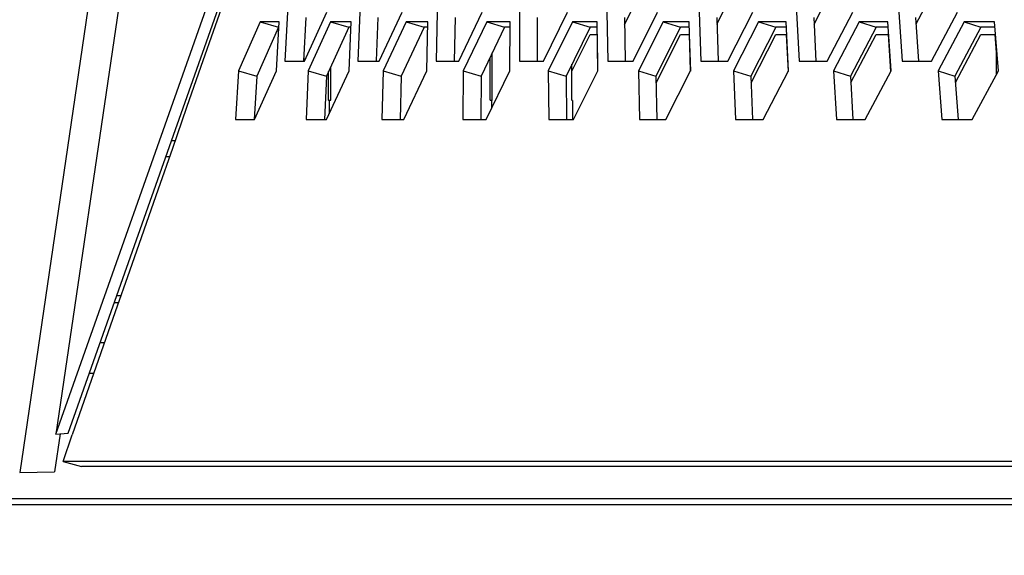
# Model space of a CAD drawing. Header units: millimetres. Extents: x 0 to 420, y 0 to 297.
# Tile 20 of 256: x 86.39 to 91.26, y 84.31 to 86.95. Entities that reach past the tile are written whole.
import ezdxf

# ---------------------------------------------------------------- set-up
doc = ezdxf.new("R2010")
doc.units = ezdxf.units.MM
doc.header["$LTSCALE"] = 23.1
doc.layers.get('0').update_dxf_attribs({"linetype": 'CONTINUOUS'})
doc.layers.add('DIM_PILOTEES', color=7, linetype='CONTINUOUS')
doc.styles.add('TEXTSTYLE_5', font='txt', dxfattribs={"width": 1.142857})
doc.dimstyles.new('DIMSTYLE_4', dxfattribs={"dimtxt": 2.5, "dimasz": 0.1875, "dimexe": 0.125, "dimexo": 0.0625, "dimgap": 1.25, "dimtad": 0, "dimtih": 1, "dimtoh": 1, "dimdsep": 46, "dimtxsty": 'TEXTSTYLE_5', "dimblk": '_FILLED', "dimblk1": '_FILLED', "dimblk2": '_FILLED', "dimcen": 0.09, "dimazin": 2, "dimtfac": 1, "dimtofl": 0, "dimtmove": 0, "dimatfit": 3, "dimldrblk": '_FILLED', "dimfxl": 1, "dimtolj": 1, "dimarcsym": 0})

# ---------------------------------------------------------------- blocks, each defined once
blk = doc.blocks.new('_FILLED')
at = {"color": 0, "linetype": 'BYBLOCK'}
blk.add_solid([(0, 0), (-1, 0.167), (-1, -0.167)], dxfattribs=at)
blk = doc.blocks.new('*D9')
at = {"layer": 'DIM_PILOTEES', "color": 2, "linetype": 'CONTINUOUS'}
for p, q in [((67.0415, 106.0416), (64.0594, 106.0416)), ((64.1844, 106.0416), (64.1844, 83.7884)), ((124.0627, 106.0416), (67.0415, 106.0416)), ((64.1844, 53.2465), (64.1844, 78.7884)), ((67.0415, 53.2465), (64.0594, 53.2465)), ((101.3091, 53.2465), (67.0415, 53.2465))]:
    blk.add_line(p, q, dxfattribs=at)
at = {"layer": 'DIM_PILOTEES', "color": 2, "linetype": 'CONTINUOUS', "xscale": 0.1875, "yscale": 0.1875, "zscale": 0.1875}
for p, rotation in [((64.1844, 106.0416), 90), ((64.1844, 53.2465), 270)]:
    blk.add_blockref('_FILLED', p, dxfattribs=dict(at, rotation=rotation))
at = {"layer": 'DIM_PILOTEES', "color": 2, "linetype": 'CONTINUOUS', "insert": (64.1844, 82.5384), "char_height": 2.5, "width": 8.571429, "attachment_point": 2, "line_spacing_factor": 0.9, "style": 'TEXTSTYLE_5'}
blk.add_mtext('{\\ftxt;\\W0.0001;\\H0.0001;\\~}{\\ftxt;\\W2.2857142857;\\H2.5; }{\\ftxt;\\W0.0001;\\H0.0001;\\~}', dxfattribs=at)

msp = doc.modelspace()

# ---------------------------------------------------------------- linework, layer by layer
at = {"color": 7, "linetype": 'CONTINUOUS'}
for p, q in [((88.6921, 99.3005), (86.5717, 84.905)), ((88.5315, 99.2474), (86.3925, 84.7152)), ((86.5717, 84.905), (91.1597, 97.886)), ((89.3848, 86.9313), (89.5044, 87.1718)), ((89.8414, 86.9324), (89.963, 87.1718)), ((90.322, 86.9334), (90.4456, 87.1718)), ((90.8265, 86.9343), (90.9521, 87.1718)), ((87.5821, 86.9438), (87.6734, 86.9179)), ((87.808, 86.9662), (87.7965, 86.7509)), ((87.9302, 86.9438), (88.0207, 86.9179)), ((88.1644, 86.9662), (88.1565, 86.7511)), ((88.3038, 86.9438), (88.3933, 86.9179)), ((88.546, 86.9662), (88.5419, 86.7506)), ((88.7027, 86.9438), (88.7912, 86.9179)), ((88.9528, 86.9662), (88.9523, 86.7506)), ((89.1265, 86.9438), (89.2139, 86.9179)), ((89.3843, 86.9662), (89.3876, 86.7506)), ((89.575, 86.9438), (89.6613, 86.9179)), ((89.8403, 86.9662), (89.8473, 86.7506)), ((90.0478, 86.9438), (90.1329, 86.9179)), ((90.3205, 86.9662), (90.3311, 86.7506)), ((90.5446, 86.9438), (90.6285, 86.9179)), ((90.8244, 86.9662), (90.8388, 86.7506)), ((91.0651, 86.9438), (91.1476, 86.9179)), ((87.6734, 86.9179), (87.566, 86.6764)), ((87.6748, 86.9179), (87.6734, 86.9179)), ((88.0207, 86.9179), (87.9102, 86.6764)), ((88.0305, 86.9179), (88.0207, 86.9179)), ((88.3933, 86.9179), (88.28, 86.6764)), ((88.4116, 86.9179), (88.3933, 86.9179)), ((88.7912, 86.9179), (88.675, 86.6764)), ((88.8178, 86.9179), (88.7912, 86.9179)), ((89.2139, 86.9179), (89.0951, 86.6764)), ((89.2489, 86.9179), (89.2139, 86.9179)), ((89.6613, 86.9179), (89.5397, 86.6764)), ((89.7046, 86.9179), (89.6613, 86.9179)), ((90.1329, 86.9179), (90.0088, 86.6764)), ((90.1846, 86.9179), (90.1329, 86.9179)), ((90.6285, 86.9179), (90.5019, 86.6764)), ((90.6885, 86.9179), (90.6285, 86.9179)), ((91.1476, 86.9179), (91.0187, 86.6764)), ((91.2159, 86.9179), (91.1476, 86.9179)), ((89.1242, 86.6999), (89.2139, 86.8821)), ((89.2139, 86.8821), (89.2494, 86.8821)), ((89.5405, 86.6422), (89.6613, 86.8821)), ((89.6613, 86.8821), (89.7058, 86.8821)), ((90.0101, 86.6432), (90.1329, 86.8821)), ((90.1329, 86.8821), (90.1863, 86.8821)), ((90.5038, 86.6441), (90.6285, 86.8821)), ((90.6285, 86.8821), (90.6908, 86.8821)), ((91.021, 86.645), (91.1476, 86.8821)), ((91.1476, 86.8821), (91.2189, 86.8821)), ((91.2252, 86.6863), (91.2252, 86.805)), ((87.7973, 86.7649), (87.7965, 86.7509)), ((88.7194, 86.5566), (88.7194, 86.7687)), ((88.73, 86.5566), (88.73, 86.7908)), ((87.4746, 86.7023), (87.566, 86.6764)), ((87.8197, 86.7023), (87.9102, 86.6764)), ((87.9204, 86.5566), (87.9204, 86.6987)), ((87.9311, 86.5566), (87.9311, 86.722)), ((88.1904, 86.7023), (88.28, 86.6764)), ((88.5864, 86.7023), (88.675, 86.6764)), ((89.0075, 86.7023), (89.0951, 86.6764)), ((89.1242, 86.5566), (89.1242, 86.7357)), ((89.4533, 86.7023), (89.5397, 86.6764)), ((89.9235, 86.7023), (90.0088, 86.6764)), ((90.4178, 86.7023), (90.5019, 86.6764)), ((90.9359, 86.7023), (91.0187, 86.6764)), ((87.566, 86.6764), (87.5527, 86.4609)), ((87.9102, 86.6764), (87.9006, 86.4612)), ((88.28, 86.6764), (88.2741, 86.4608)), ((88.675, 86.6764), (88.6729, 86.4608)), ((89.0951, 86.6764), (89.0966, 86.4608)), ((89.5397, 86.6764), (89.545, 86.4608)), ((90.0088, 86.6764), (90.0177, 86.4608)), ((90.5019, 86.6764), (90.5145, 86.4608)), ((91.0187, 86.6764), (91.035, 86.4608)), ((87.9204, 86.5566), (87.9311, 86.5566)), ((87.924, 86.5556), (87.9311, 86.5566)), ((87.924, 86.5556), (87.924, 86.4896)), ((88.7194, 86.5566), (88.7265, 86.5556)), ((88.7194, 86.5566), (88.73, 86.5566)), ((88.7265, 86.5556), (88.7265, 86.5158)), ((89.1278, 86.5556), (89.1278, 86.4608)), ((87.1606, 86.3566), (87.1431, 86.3566)), ((87.1326, 86.2766), (87.1148, 86.2766)), ((86.8722, 85.5901), (86.8929, 85.5901)), ((86.8604, 85.5566), (86.8812, 85.5566)), ((86.8114, 85.3566), (86.7897, 85.3566)), ((86.7367, 85.2066), (86.759, 85.2066)), ((86.5925, 84.9067), (86.5651, 84.7192)), ((86.5717, 84.905), (86.6317, 84.9097)), ((86.6067, 84.7704), (86.699, 84.7446)), ((86.3924, 84.7152), (86.5651, 84.7192)), ((161.5515, 84.7446), (86.699, 84.7446)), ((84.6752, 84.5566), (124.1152, 84.5566)), ((85.0752, 84.5866), (163.1752, 84.5866))]:
    msp.add_line(p, q, dxfattribs=at)
at = {"color": 3, "linetype": 'CONTINUOUS'}
for p, q in [((86.6317, 84.9097), (91.2046, 97.8477)), ((87.7171, 86.9921), (87.7043, 86.7506)), ((87.8021, 86.7506), (87.9124, 86.9921)), ((88.0743, 86.9921), (88.0656, 86.7506)), ((88.1705, 86.7506), (88.2837, 86.9921)), ((88.4569, 86.9921), (88.4524, 86.7506)), ((88.5643, 86.7506), (88.6804, 86.9921)), ((88.8647, 86.9921), (88.8643, 86.7506)), ((88.9832, 86.7506), (89.1019, 86.9921)), ((89.2973, 86.9921), (89.3011, 86.7506)), ((89.4268, 86.7506), (89.5482, 86.9921)), ((89.7544, 86.9921), (89.7624, 86.7506)), ((89.8948, 86.7506), (90.0189, 86.9921)), ((90.2358, 86.9921), (90.2479, 86.7506)), ((90.387, 86.7506), (90.5135, 86.9921)), ((90.741, 86.9921), (90.7573, 86.7506)), ((90.9029, 86.7506), (91.0319, 86.9921)), ((87.5821, 86.9438), (87.4746, 86.7023)), ((87.6762, 86.9438), (87.5821, 86.9438)), ((87.6631, 86.7023), (87.6762, 86.9438)), ((87.9302, 86.9438), (87.8197, 86.7023)), ((88.0315, 86.9438), (87.9302, 86.9438)), ((88.0225, 86.7023), (88.0315, 86.9438)), ((88.3038, 86.9438), (88.1904, 86.7023)), ((88.4121, 86.9438), (88.3038, 86.9438)), ((88.4073, 86.7023), (88.4121, 86.9438)), ((88.7027, 86.9438), (88.5864, 86.7023)), ((88.8179, 86.9438), (88.7027, 86.9438)), ((88.8173, 86.7023), (88.8179, 86.9438)), ((89.1265, 86.9438), (89.0075, 86.7023)), ((89.2486, 86.9438), (89.1265, 86.9438)), ((89.2521, 86.7023), (89.2486, 86.9438)), ((89.575, 86.9438), (89.4533, 86.7023)), ((89.7039, 86.9438), (89.575, 86.9438)), ((89.7115, 86.7023), (89.7039, 86.9438)), ((90.0478, 86.9438), (89.9235, 86.7023)), ((90.1834, 86.9438), (90.0478, 86.9438)), ((90.1952, 86.7023), (90.1834, 86.9438)), ((90.5446, 86.9438), (90.4178, 86.7023)), ((90.6868, 86.9438), (90.5446, 86.9438)), ((90.7027, 86.7023), (90.6868, 86.9438)), ((91.0651, 86.9438), (90.9359, 86.7023)), ((91.2138, 86.9438), (91.0651, 86.9438)), ((91.2339, 86.7023), (91.2138, 86.9438)), ((89.2489, 86.8821), (89.2515, 86.7023)), ((89.7046, 86.8821), (89.7104, 86.7001)), ((90.1846, 86.8821), (90.1935, 86.6991)), ((90.6885, 86.8821), (90.7006, 86.6983)), ((91.2159, 86.8821), (91.2252, 86.7692)), ((87.7043, 86.7506), (87.8021, 86.7506)), ((88.0656, 86.7506), (88.1705, 86.7506)), ((88.4524, 86.7506), (88.5643, 86.7506)), ((88.8643, 86.7506), (88.9832, 86.7506)), ((89.3011, 86.7506), (89.4268, 86.7506)), ((89.7624, 86.7506), (89.8948, 86.7506)), ((90.2479, 86.7506), (90.387, 86.7506)), ((90.7573, 86.7506), (90.9029, 86.7506)), ((87.4746, 86.7023), (87.4598, 86.4608)), ((87.5543, 86.4608), (87.6631, 86.7023)), ((87.8197, 86.7023), (87.8091, 86.4608)), ((87.9107, 86.4608), (88.0225, 86.7023)), ((88.1904, 86.7023), (88.1839, 86.4608)), ((88.2926, 86.4608), (88.4073, 86.7023)), ((88.5864, 86.7023), (88.5841, 86.4608)), ((88.6997, 86.4608), (88.8173, 86.7023)), ((89.0075, 86.7023), (89.0093, 86.4608)), ((89.1319, 86.4608), (89.2521, 86.7023)), ((89.4533, 86.7023), (89.4593, 86.4608)), ((89.5886, 86.4608), (89.7115, 86.7023)), ((89.9235, 86.7023), (89.9337, 86.4608)), ((90.0698, 86.4608), (90.1952, 86.7023)), ((90.4178, 86.7023), (90.4322, 86.4608)), ((90.5749, 86.4608), (90.7027, 86.7023)), ((90.9359, 86.7023), (90.9544, 86.4608)), ((91.1036, 86.4608), (91.2339, 86.7023)), ((87.4598, 86.4608), (87.5543, 86.4608)), ((87.8091, 86.4608), (87.9107, 86.4608)), ((88.1839, 86.4608), (88.2926, 86.4608)), ((88.5841, 86.4608), (88.6997, 86.4608)), ((89.0093, 86.4608), (89.1319, 86.4608)), ((89.4593, 86.4608), (89.5886, 86.4608)), ((89.9337, 86.4608), (90.0698, 86.4608)), ((90.4322, 86.4608), (90.5749, 86.4608)), ((90.9544, 86.4608), (91.1036, 86.4608)), ((86.6067, 84.7704), (86.6528, 84.9024)), ((86.6067, 84.7704), (86.6526, 84.9023)), ((161.6438, 84.7704), (86.6067, 84.7704))]:
    msp.add_line(p, q, dxfattribs=at)
msp.add_arc((1427.0327, -382.661), 1419.5894, 160.2161403, 160.7697502, dxfattribs=at)
at = {"color": 7, "linetype": 'CONTINUOUS'}
for centre, start, end in [((87.6395, 85.4941), 74.9997, 75.1907), ((89.0109, 85.4941), 104.8093, 105.0003), ((88.8433, 85.4941), 74.9997, 75.1907)]:
    msp.add_arc(centre, 1.099, start, end, dxfattribs=at)

# ---------------------------------------------------------------- dimensions: what is measured, and where the dimension line sits
at = {"layer": 'DIM_PILOTEES', "color": 2, "linetype": 'CONTINUOUS'}
dim = msp.add_linear_dim(base=(64.1844, 53.2465), p1=(124.1252, 106.0416), p2=(101.3716, 53.2465), angle=270, text='{\\ftxt;\\W0.0001;\\H0.0001;\\~}{\\ftxt;\\W2.2857142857;\\H2.5; }{\\ftxt;\\W0.0001;\\H0.0001;\\~}', dimstyle='DIMSTYLE_4', dxfattribs=at)
dim.commit()
dim.dimension.update_dxf_attribs({"geometry": '*D9', "text_midpoint": (61.3273, 80.0384), "dimtype": 160})

doc.saveas('drawing.dxf')
